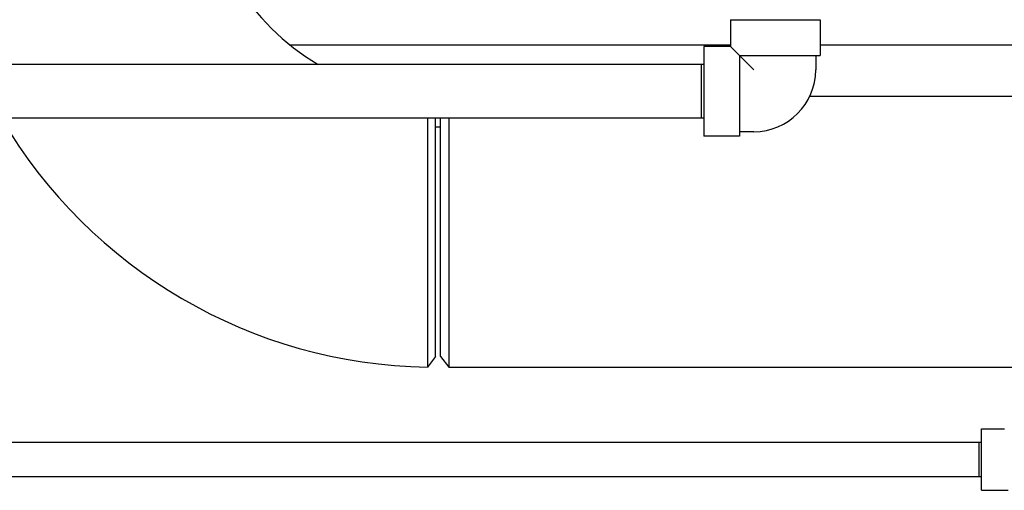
# Model space of a CAD drawing. Header units: inches. Extents: x 12 to 564, y 10 to 374.
# Tile 30 of 158: x 58 to 82, y 146 to 158. Entities that reach past the tile are written whole.
import ezdxf

# ---------------------------------------------------------------- set-up
doc = ezdxf.new("R2010")
doc.units = ezdxf.units.IN
doc.header["$LTSCALE"] = 16
doc.header["$MEASUREMENT"] = 0
doc.layers.add('Visible (ANSI)', color=7, linetype='Continuous', lineweight=30)

msp = doc.modelspace()

# ---------------------------------------------------------------- linework, layer by layer
at = {"layer": 'Visible (ANSI)'}
for p, q in [((75.234, 157.899), (77.424, 157.899)), ((75.234, 157.899), (75.234, 157.244)), ((77.424, 157.899), (77.424, 157.024)), ((75.234, 157.274), (64.467, 157.274)), ((74.579, 157.244), (74.579, 155.054)), ((75.234, 157.244), (74.579, 157.244)), ((75.454, 157.024), (75.234, 157.244)), ((82.341, 157.274), (77.424, 157.274)), ((75.454, 157.024), (75.454, 155.054)), ((75.804, 156.674), (75.454, 157.024)), ((75.454, 157.024), (77.424, 157.024)), ((77.314, 157.024), (77.314, 156.674)), ((74.515, 156.807), (51.453, 156.807)), ((74.515, 156.807), (74.515, 155.492)), ((74.579, 156.805), (74.515, 156.807)), ((77.172, 156.034), (82.341, 156.034)), ((74.515, 155.492), (51.453, 155.492)), ((68.016, 149.672), (68.016, 155.492)), ((68.141, 149.669), (68.141, 155.492)), ((68.341, 155.492), (68.341, 149.409)), ((74.579, 155.494), (74.515, 155.492)), ((68.141, 155.274), (68.016, 155.274)), ((75.804, 155.164), (75.454, 155.164)), ((75.454, 155.054), (74.579, 155.054)), ((68.016, 149.672), (67.818, 149.414)), ((68.141, 149.669), (68.341, 149.409)), ((68.341, 149.409), (82.341, 149.409)), ((81.369, 146.404), (81.369, 147.904)), ((81.369, 147.904), (81.929, 147.904)), ((81.306, 147.574), (56.994, 147.574)), ((81.306, 147.574), (81.306, 146.734)), ((81.369, 147.572), (81.306, 147.574)), ((81.306, 146.734), (56.994, 146.734)), ((81.369, 146.736), (81.306, 146.734)), ((81.369, 146.404), (82.024, 146.404))]:
    msp.add_line(p, q, dxfattribs=at)
for centre, radius, start, end in [((68.016, 161.722), 5.69, 181.9968, 239.7457), ((75.804, 156.674), 1.51, 270, 0), ((68.016, 161.722), 12.31, 210.4039, 269.0771)]:
    msp.add_arc(centre, radius, start, end, dxfattribs=at)
msp.add_open_spline([(67.818, 155.492), (67.818, 155.315), (67.818, 155.098), (67.818, 154.538), (67.818, 154.176), (67.818, 153.403), (67.818, 152.991), (67.818, 152.176), (67.818, 151.772), (67.818, 151.025), (67.818, 150.681), (67.818, 150.103), (67.818, 149.869), (67.818, 149.536), (67.818, 149.439), (67.818, 149.415), (67.818, 149.414), (67.818, 149.414)], degree=3, knots=[-2.561095, -2.561095, -2.561095, -2.561095, -2.269008, -2.269008, -1.899151, -1.899151, -1.528816, -1.528816, -1.159596, -1.159596, -0.789355, -0.789355, -0.421272, -0.421272, -0.051087, -0.051087, 0, 0, 0, 0], dxfattribs=at)

doc.saveas('drawing.dxf')
